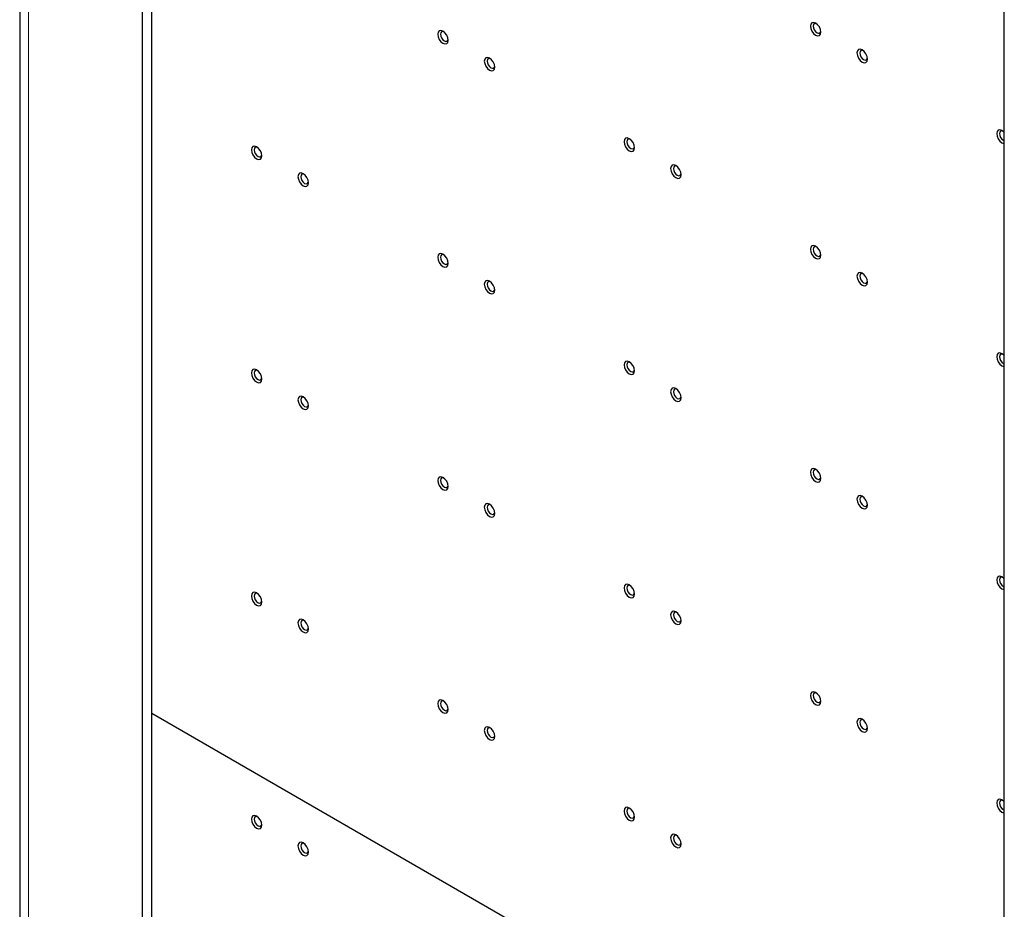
# Paper-space layout 'Blatt2' of a CAD drawing. Header units: millimetres. Extents: x 5 to 418, y 2 to 292.
# Tile 97 of 115: x 260 to 310, y 165 to 210. Entities that reach past the tile are written whole.
import ezdxf

# ---------------------------------------------------------------- set-up
doc = ezdxf.new("R2010")
doc.units = ezdxf.units.MM

psp = doc.layouts.new('Blatt2')

# ---------------------------------------------------------------- linework, layer by layer
at = {"color": 7, "linetype": 'Continuous', "lineweight": 25}
for p, q in [((260.342, 252.76), (260.342, 120.753)), ((266.556, 117.487), (266.556, 248.134)), ((267.027, 117.759), (267.027, 248.406)), ((310.161, 92.315), (310.161, 222.961)), ((267.027, 174.576), (310.161, 149.676))]:
    psp.add_line(p, q, dxfattribs=at)
at = {"color": 7, "linetype": 'Continuous', "lineweight": 18}
psp.add_line((260.781, 120.14), (260.781, 252.148), dxfattribs=at)
at = {"color": 7, "linetype": 'Continuous', "lineweight": 25, "flags": 128}
for points in [[(300.88, 209.061), (300.86, 209.19), (300.803, 209.323), (300.717, 209.439), (300.615, 209.521), (300.514, 209.556), (300.428, 209.539), (300.37, 209.473), (300.35, 209.367), (300.37, 209.239), (300.428, 209.106), (300.514, 208.99), (300.615, 208.908), (300.717, 208.873), (300.803, 208.89), (300.86, 208.956), (300.88, 209.061)], [(300.653, 209.495), (300.611, 209.506), (300.548, 209.493), (300.506, 209.445), (300.491, 209.367), (300.506, 209.273), (300.548, 209.176), (300.611, 209.091), (300.686, 209.031), (300.76, 209.005), (300.823, 209.017), (300.865, 209.066), (300.877, 209.107)], [(282.024, 208.651), (282.004, 208.78), (281.946, 208.913), (281.86, 209.029), (281.759, 209.111), (281.657, 209.146), (281.571, 209.129), (281.514, 209.063), (281.494, 208.957), (281.514, 208.829), (281.571, 208.696), (281.657, 208.58), (281.759, 208.498), (281.86, 208.463), (281.946, 208.48), (282.004, 208.546), (282.024, 208.651)], [(281.797, 209.085), (281.755, 209.096), (281.692, 209.083), (281.65, 209.035), (281.635, 208.957), (281.65, 208.863), (281.692, 208.766), (281.755, 208.681), (281.83, 208.621), (281.904, 208.595), (281.967, 208.607), (282.009, 208.655), (282.021, 208.697)], [(284.381, 207.291), (284.361, 207.419), (284.303, 207.552), (284.217, 207.668), (284.116, 207.75), (284.014, 207.785), (283.928, 207.768), (283.871, 207.702), (283.851, 207.597), (283.871, 207.468), (283.928, 207.335), (284.014, 207.219), (284.116, 207.137), (284.217, 207.102), (284.303, 207.119), (284.361, 207.185), (284.381, 207.291)], [(303.237, 207.701), (303.217, 207.829), (303.16, 207.962), (303.074, 208.078), (302.972, 208.16), (302.871, 208.195), (302.785, 208.178), (302.727, 208.112), (302.707, 208.007), (302.727, 207.878), (302.785, 207.745), (302.871, 207.629), (302.972, 207.547), (303.074, 207.512), (303.16, 207.529), (303.217, 207.595), (303.237, 207.701)], [(303.01, 208.135), (302.968, 208.145), (302.905, 208.133), (302.863, 208.084), (302.848, 208.007), (302.863, 207.912), (302.905, 207.815), (302.968, 207.73), (303.043, 207.67), (303.117, 207.644), (303.18, 207.656), (303.222, 207.705), (303.234, 207.746)], [(284.154, 207.725), (284.112, 207.735), (284.049, 207.723), (284.007, 207.674), (283.992, 207.597), (284.007, 207.502), (284.049, 207.405), (284.112, 207.32), (284.187, 207.26), (284.261, 207.234), (284.324, 207.246), (284.366, 207.295), (284.378, 207.336)], [(310.161, 203.978), (310.145, 203.996), (310.043, 204.078), (309.942, 204.113), (309.856, 204.096), (309.798, 204.03), (309.778, 203.925), (309.798, 203.796), (309.856, 203.663), (309.942, 203.547), (310.043, 203.465), (310.145, 203.43), (310.161, 203.429)], [(310.081, 204.053), (310.039, 204.063), (309.976, 204.051), (309.934, 204.002), (309.919, 203.925), (309.934, 203.83), (309.976, 203.733), (310.039, 203.648), (310.114, 203.588), (310.161, 203.567)], [(272.596, 202.798), (272.576, 202.927), (272.518, 203.06), (272.432, 203.176), (272.331, 203.258), (272.229, 203.293), (272.143, 203.276), (272.086, 203.21), (272.066, 203.105), (272.086, 202.976), (272.143, 202.843), (272.229, 202.727), (272.331, 202.645), (272.432, 202.61), (272.518, 202.627), (272.576, 202.693), (272.596, 202.798)], [(291.452, 203.209), (291.432, 203.337), (291.374, 203.47), (291.288, 203.586), (291.187, 203.668), (291.085, 203.703), (290.999, 203.686), (290.942, 203.62), (290.922, 203.515), (290.942, 203.386), (290.999, 203.253), (291.085, 203.137), (291.187, 203.055), (291.288, 203.02), (291.374, 203.037), (291.432, 203.103), (291.452, 203.209)], [(291.225, 203.643), (291.183, 203.653), (291.12, 203.641), (291.078, 203.592), (291.063, 203.515), (291.078, 203.42), (291.12, 203.323), (291.183, 203.238), (291.258, 203.178), (291.332, 203.152), (291.395, 203.164), (291.437, 203.213), (291.449, 203.254)], [(272.369, 203.233), (272.327, 203.243), (272.264, 203.231), (272.222, 203.182), (272.207, 203.105), (272.222, 203.01), (272.264, 202.913), (272.327, 202.828), (272.401, 202.768), (272.476, 202.742), (272.539, 202.754), (272.581, 202.803), (272.593, 202.844)], [(293.809, 201.848), (293.789, 201.977), (293.731, 202.109), (293.645, 202.225), (293.544, 202.307), (293.442, 202.342), (293.356, 202.326), (293.299, 202.26), (293.279, 202.154), (293.299, 202.025), (293.356, 201.893), (293.442, 201.777), (293.544, 201.695), (293.645, 201.659), (293.731, 201.676), (293.789, 201.742), (293.809, 201.848)], [(293.582, 202.282), (293.54, 202.292), (293.477, 202.28), (293.435, 202.231), (293.42, 202.154), (293.435, 202.06), (293.477, 201.962), (293.54, 201.877), (293.615, 201.817), (293.689, 201.791), (293.752, 201.804), (293.794, 201.852), (293.806, 201.893)], [(274.953, 201.438), (274.933, 201.567), (274.875, 201.699), (274.789, 201.815), (274.688, 201.897), (274.586, 201.932), (274.5, 201.916), (274.443, 201.849), (274.423, 201.744), (274.443, 201.615), (274.5, 201.483), (274.586, 201.367), (274.688, 201.285), (274.789, 201.249), (274.875, 201.266), (274.933, 201.332), (274.953, 201.438)], [(274.726, 201.872), (274.684, 201.882), (274.621, 201.87), (274.579, 201.821), (274.564, 201.744), (274.579, 201.649), (274.621, 201.552), (274.684, 201.467), (274.758, 201.407), (274.833, 201.381), (274.896, 201.394), (274.938, 201.442), (274.95, 201.483)], [(282.024, 197.356), (282.004, 197.485), (281.946, 197.617), (281.86, 197.733), (281.759, 197.815), (281.657, 197.85), (281.571, 197.834), (281.514, 197.767), (281.494, 197.662), (281.514, 197.533), (281.571, 197.401), (281.657, 197.285), (281.759, 197.203), (281.86, 197.167), (281.946, 197.184), (282.004, 197.25), (282.024, 197.356)], [(281.797, 197.79), (281.755, 197.8), (281.692, 197.788), (281.65, 197.739), (281.635, 197.662), (281.65, 197.567), (281.692, 197.47), (281.755, 197.385), (281.83, 197.325), (281.904, 197.299), (281.967, 197.312), (282.009, 197.36), (282.021, 197.401)], [(300.88, 197.766), (300.86, 197.895), (300.803, 198.027), (300.717, 198.143), (300.615, 198.225), (300.514, 198.26), (300.428, 198.244), (300.37, 198.177), (300.35, 198.072), (300.37, 197.943), (300.428, 197.811), (300.514, 197.695), (300.615, 197.613), (300.717, 197.577), (300.803, 197.594), (300.86, 197.66), (300.88, 197.766)], [(300.653, 198.2), (300.611, 198.21), (300.548, 198.198), (300.506, 198.149), (300.491, 198.072), (300.506, 197.977), (300.548, 197.88), (300.611, 197.795), (300.686, 197.735), (300.76, 197.709), (300.823, 197.722), (300.865, 197.77), (300.877, 197.811)], [(303.237, 196.405), (303.217, 196.534), (303.16, 196.666), (303.074, 196.783), (302.972, 196.864), (302.871, 196.9), (302.785, 196.883), (302.727, 196.817), (302.707, 196.711), (302.727, 196.582), (302.785, 196.45), (302.871, 196.334), (302.972, 196.252), (303.074, 196.217), (303.16, 196.233), (303.217, 196.3), (303.237, 196.405)], [(303.01, 196.839), (302.968, 196.849), (302.905, 196.837), (302.863, 196.789), (302.848, 196.711), (302.863, 196.617), (302.905, 196.52), (302.968, 196.435), (303.043, 196.374), (303.117, 196.349), (303.18, 196.361), (303.222, 196.409), (303.234, 196.451)], [(284.381, 195.995), (284.361, 196.124), (284.303, 196.256), (284.217, 196.372), (284.116, 196.454), (284.014, 196.49), (283.928, 196.473), (283.871, 196.407), (283.851, 196.301), (283.871, 196.172), (283.928, 196.04), (284.014, 195.924), (284.116, 195.842), (284.217, 195.807), (284.303, 195.823), (284.361, 195.89), (284.381, 195.995)], [(284.154, 196.429), (284.112, 196.439), (284.049, 196.427), (284.007, 196.379), (283.992, 196.301), (284.007, 196.207), (284.049, 196.11), (284.112, 196.024), (284.187, 195.964), (284.261, 195.939), (284.324, 195.951), (284.366, 195.999), (284.378, 196.041)], [(310.161, 192.682), (310.145, 192.7), (310.043, 192.782), (309.942, 192.818), (309.856, 192.801), (309.798, 192.735), (309.778, 192.629), (309.798, 192.5), (309.856, 192.368), (309.942, 192.252), (310.043, 192.17), (310.145, 192.135), (310.161, 192.134)], [(291.452, 191.913), (291.432, 192.042), (291.374, 192.174), (291.288, 192.29), (291.187, 192.372), (291.085, 192.408), (290.999, 192.391), (290.942, 192.325), (290.922, 192.219), (290.942, 192.09), (290.999, 191.958), (291.085, 191.842), (291.187, 191.76), (291.288, 191.725), (291.374, 191.741), (291.432, 191.808), (291.452, 191.913)], [(291.225, 192.347), (291.183, 192.357), (291.12, 192.345), (291.078, 192.297), (291.063, 192.219), (291.078, 192.125), (291.12, 192.028), (291.183, 191.942), (291.258, 191.882), (291.332, 191.857), (291.395, 191.869), (291.437, 191.917), (291.449, 191.959)], [(310.081, 192.757), (310.039, 192.767), (309.976, 192.755), (309.934, 192.707), (309.919, 192.629), (309.934, 192.535), (309.976, 192.438), (310.039, 192.352), (310.114, 192.292), (310.161, 192.272)], [(272.596, 191.503), (272.576, 191.632), (272.518, 191.764), (272.432, 191.88), (272.331, 191.962), (272.229, 191.998), (272.143, 191.981), (272.086, 191.915), (272.066, 191.809), (272.086, 191.68), (272.143, 191.548), (272.229, 191.432), (272.331, 191.35), (272.432, 191.315), (272.518, 191.331), (272.576, 191.397), (272.596, 191.503)], [(272.369, 191.937), (272.327, 191.947), (272.264, 191.935), (272.222, 191.887), (272.207, 191.809), (272.222, 191.715), (272.264, 191.617), (272.327, 191.532), (272.401, 191.472), (272.476, 191.446), (272.539, 191.459), (272.581, 191.507), (272.593, 191.549)], [(293.809, 190.552), (293.789, 190.681), (293.731, 190.814), (293.645, 190.93), (293.544, 191.012), (293.442, 191.047), (293.356, 191.03), (293.299, 190.964), (293.279, 190.859), (293.299, 190.73), (293.356, 190.597), (293.442, 190.481), (293.544, 190.399), (293.645, 190.364), (293.731, 190.381), (293.789, 190.447), (293.809, 190.552)], [(293.582, 190.986), (293.54, 190.997), (293.477, 190.984), (293.435, 190.936), (293.42, 190.859), (293.435, 190.764), (293.477, 190.667), (293.54, 190.582), (293.615, 190.522), (293.689, 190.496), (293.752, 190.508), (293.794, 190.557), (293.806, 190.598)], [(274.953, 190.142), (274.933, 190.271), (274.875, 190.404), (274.789, 190.52), (274.688, 190.602), (274.586, 190.637), (274.5, 190.62), (274.443, 190.554), (274.423, 190.448), (274.443, 190.32), (274.5, 190.187), (274.586, 190.071), (274.688, 189.989), (274.789, 189.954), (274.875, 189.971), (274.933, 190.037), (274.953, 190.142)], [(274.726, 190.576), (274.684, 190.587), (274.621, 190.574), (274.579, 190.526), (274.564, 190.448), (274.579, 190.354), (274.621, 190.257), (274.684, 190.172), (274.758, 190.112), (274.833, 190.086), (274.896, 190.098), (274.938, 190.147), (274.95, 190.188)], [(300.88, 186.47), (300.86, 186.599), (300.803, 186.732), (300.717, 186.848), (300.615, 186.93), (300.514, 186.965), (300.428, 186.948), (300.37, 186.882), (300.35, 186.776), (300.37, 186.648), (300.428, 186.515), (300.514, 186.399), (300.615, 186.317), (300.717, 186.282), (300.803, 186.299), (300.86, 186.365), (300.88, 186.47)], [(300.653, 186.904), (300.611, 186.915), (300.548, 186.902), (300.506, 186.854), (300.491, 186.776), (300.506, 186.682), (300.548, 186.585), (300.611, 186.5), (300.686, 186.44), (300.76, 186.414), (300.823, 186.426), (300.865, 186.475), (300.877, 186.516)], [(282.024, 186.06), (282.004, 186.189), (281.946, 186.322), (281.86, 186.438), (281.759, 186.52), (281.657, 186.555), (281.571, 186.538), (281.514, 186.472), (281.494, 186.366), (281.514, 186.238), (281.571, 186.105), (281.657, 185.989), (281.759, 185.907), (281.86, 185.872), (281.946, 185.889), (282.004, 185.955), (282.024, 186.06)], [(281.797, 186.494), (281.755, 186.505), (281.692, 186.492), (281.65, 186.444), (281.635, 186.366), (281.65, 186.272), (281.692, 186.175), (281.755, 186.09), (281.83, 186.03), (281.904, 186.004), (281.967, 186.016), (282.009, 186.065), (282.021, 186.106)], [(303.237, 185.11), (303.217, 185.238), (303.16, 185.371), (303.074, 185.487), (302.972, 185.569), (302.871, 185.604), (302.785, 185.587), (302.727, 185.521), (302.707, 185.416), (302.727, 185.287), (302.785, 185.154), (302.871, 185.038), (302.972, 184.957), (303.074, 184.921), (303.16, 184.938), (303.217, 185.004), (303.237, 185.11)], [(303.01, 185.544), (302.968, 185.554), (302.905, 185.542), (302.863, 185.493), (302.848, 185.416), (302.863, 185.321), (302.905, 185.224), (302.968, 185.139), (303.043, 185.079), (303.117, 185.053), (303.18, 185.065), (303.222, 185.114), (303.234, 185.155)], [(284.381, 184.7), (284.361, 184.828), (284.303, 184.961), (284.217, 185.077), (284.116, 185.159), (284.014, 185.194), (283.928, 185.177), (283.871, 185.111), (283.851, 185.006), (283.871, 184.877), (283.928, 184.744), (284.014, 184.628), (284.116, 184.546), (284.217, 184.511), (284.303, 184.528), (284.361, 184.594), (284.381, 184.7)], [(284.154, 185.134), (284.112, 185.144), (284.049, 185.132), (284.007, 185.083), (283.992, 185.006), (284.007, 184.911), (284.049, 184.814), (284.112, 184.729), (284.187, 184.669), (284.261, 184.643), (284.324, 184.655), (284.366, 184.704), (284.378, 184.745)], [(310.161, 181.387), (310.145, 181.405), (310.043, 181.487), (309.942, 181.522), (309.856, 181.505), (309.798, 181.439), (309.778, 181.334), (309.798, 181.205), (309.856, 181.072), (309.942, 180.956), (310.043, 180.874), (310.145, 180.839), (310.161, 180.838)], [(310.081, 181.462), (310.039, 181.472), (309.976, 181.46), (309.934, 181.411), (309.919, 181.334), (309.934, 181.239), (309.976, 181.142), (310.039, 181.057), (310.114, 180.997), (310.161, 180.976)], [(291.452, 180.618), (291.432, 180.746), (291.374, 180.879), (291.288, 180.995), (291.187, 181.077), (291.085, 181.112), (290.999, 181.095), (290.942, 181.029), (290.922, 180.924), (290.942, 180.795), (290.999, 180.662), (291.085, 180.546), (291.187, 180.464), (291.288, 180.429), (291.374, 180.446), (291.432, 180.512), (291.452, 180.618)], [(291.225, 181.052), (291.183, 181.062), (291.12, 181.05), (291.078, 181.001), (291.063, 180.924), (291.078, 180.829), (291.12, 180.732), (291.183, 180.647), (291.258, 180.587), (291.332, 180.561), (291.395, 180.573), (291.437, 180.622), (291.449, 180.663)], [(272.596, 180.208), (272.576, 180.336), (272.518, 180.469), (272.432, 180.585), (272.331, 180.667), (272.229, 180.702), (272.143, 180.685), (272.086, 180.619), (272.066, 180.514), (272.086, 180.385), (272.143, 180.252), (272.229, 180.136), (272.331, 180.054), (272.432, 180.019), (272.518, 180.036), (272.576, 180.102), (272.596, 180.208)], [(272.369, 180.642), (272.327, 180.652), (272.264, 180.64), (272.222, 180.591), (272.207, 180.514), (272.222, 180.419), (272.264, 180.322), (272.327, 180.237), (272.401, 180.177), (272.476, 180.151), (272.539, 180.163), (272.581, 180.212), (272.593, 180.253)], [(293.809, 179.257), (293.789, 179.386), (293.731, 179.518), (293.645, 179.634), (293.544, 179.716), (293.442, 179.751), (293.356, 179.735), (293.299, 179.669), (293.279, 179.563), (293.299, 179.434), (293.356, 179.302), (293.442, 179.186), (293.544, 179.104), (293.645, 179.068), (293.731, 179.085), (293.789, 179.151), (293.809, 179.257)], [(293.582, 179.691), (293.54, 179.701), (293.477, 179.689), (293.435, 179.64), (293.42, 179.563), (293.435, 179.469), (293.477, 179.371), (293.54, 179.286), (293.615, 179.226), (293.689, 179.2), (293.752, 179.213), (293.794, 179.261), (293.806, 179.302)], [(274.953, 178.847), (274.933, 178.976), (274.875, 179.108), (274.789, 179.224), (274.688, 179.306), (274.586, 179.341), (274.5, 179.325), (274.443, 179.259), (274.423, 179.153), (274.443, 179.024), (274.5, 178.892), (274.586, 178.776), (274.688, 178.694), (274.789, 178.658), (274.875, 178.675), (274.933, 178.741), (274.953, 178.847)], [(274.726, 179.281), (274.684, 179.291), (274.621, 179.279), (274.579, 179.23), (274.564, 179.153), (274.579, 179.059), (274.621, 178.961), (274.684, 178.876), (274.758, 178.816), (274.833, 178.79), (274.896, 178.803), (274.938, 178.851), (274.95, 178.892)], [(300.88, 175.175), (300.86, 175.304), (300.803, 175.436), (300.717, 175.552), (300.615, 175.634), (300.514, 175.669), (300.428, 175.653), (300.37, 175.587), (300.35, 175.481), (300.37, 175.352), (300.428, 175.22), (300.514, 175.104), (300.615, 175.022), (300.717, 174.986), (300.803, 175.003), (300.86, 175.069), (300.88, 175.175)], [(300.653, 175.609), (300.611, 175.619), (300.548, 175.607), (300.506, 175.558), (300.491, 175.481), (300.506, 175.387), (300.548, 175.289), (300.611, 175.204), (300.686, 175.144), (300.76, 175.118), (300.823, 175.131), (300.865, 175.179), (300.877, 175.22)], [(282.024, 174.765), (282.004, 174.894), (281.946, 175.026), (281.86, 175.142), (281.759, 175.224), (281.657, 175.259), (281.571, 175.243), (281.514, 175.176), (281.494, 175.071), (281.514, 174.942), (281.571, 174.81), (281.657, 174.694), (281.759, 174.612), (281.86, 174.576), (281.946, 174.593), (282.004, 174.659), (282.024, 174.765)], [(281.797, 175.199), (281.755, 175.209), (281.692, 175.197), (281.65, 175.148), (281.635, 175.071), (281.65, 174.976), (281.692, 174.879), (281.755, 174.794), (281.83, 174.734), (281.904, 174.708), (281.967, 174.721), (282.009, 174.769), (282.021, 174.81)], [(284.381, 173.404), (284.361, 173.533), (284.303, 173.665), (284.217, 173.782), (284.116, 173.863), (284.014, 173.899), (283.928, 173.882), (283.871, 173.816), (283.851, 173.71), (283.871, 173.581), (283.928, 173.449), (284.014, 173.333), (284.116, 173.251), (284.217, 173.216), (284.303, 173.232), (284.361, 173.299), (284.381, 173.404)], [(303.237, 173.814), (303.217, 173.943), (303.16, 174.076), (303.074, 174.192), (302.972, 174.273), (302.871, 174.309), (302.785, 174.292), (302.727, 174.226), (302.707, 174.12), (302.727, 173.991), (302.785, 173.859), (302.871, 173.743), (302.972, 173.661), (303.074, 173.626), (303.16, 173.642), (303.217, 173.709), (303.237, 173.814)], [(303.01, 174.248), (302.968, 174.258), (302.905, 174.246), (302.863, 174.198), (302.848, 174.12), (302.863, 174.026), (302.905, 173.929), (302.968, 173.844), (303.043, 173.784), (303.117, 173.758), (303.18, 173.77), (303.222, 173.818), (303.234, 173.86)], [(284.154, 173.838), (284.112, 173.848), (284.049, 173.836), (284.007, 173.788), (283.992, 173.71), (284.007, 173.616), (284.049, 173.519), (284.112, 173.434), (284.187, 173.373), (284.261, 173.348), (284.324, 173.36), (284.366, 173.408), (284.378, 173.45)], [(310.161, 170.091), (310.145, 170.11), (310.043, 170.191), (309.942, 170.227), (309.856, 170.21), (309.798, 170.144), (309.778, 170.038), (309.798, 169.909), (309.856, 169.777), (309.942, 169.661), (310.043, 169.579), (310.145, 169.544), (310.161, 169.543)], [(310.081, 170.166), (310.039, 170.176), (309.976, 170.164), (309.934, 170.116), (309.919, 170.038), (309.934, 169.944), (309.976, 169.847), (310.039, 169.762), (310.114, 169.701), (310.161, 169.681)], [(272.596, 168.912), (272.576, 169.041), (272.518, 169.173), (272.432, 169.289), (272.331, 169.371), (272.229, 169.407), (272.143, 169.39), (272.086, 169.324), (272.066, 169.218), (272.086, 169.089), (272.143, 168.957), (272.229, 168.841), (272.331, 168.759), (272.432, 168.724), (272.518, 168.74), (272.576, 168.807), (272.596, 168.912)], [(291.452, 169.322), (291.432, 169.451), (291.374, 169.583), (291.288, 169.699), (291.187, 169.781), (291.085, 169.817), (290.999, 169.8), (290.942, 169.734), (290.922, 169.628), (290.942, 169.499), (290.999, 169.367), (291.085, 169.251), (291.187, 169.169), (291.288, 169.134), (291.374, 169.15), (291.432, 169.217), (291.452, 169.322)], [(291.225, 169.756), (291.183, 169.766), (291.12, 169.754), (291.078, 169.706), (291.063, 169.628), (291.078, 169.534), (291.12, 169.437), (291.183, 169.351), (291.258, 169.291), (291.332, 169.266), (291.395, 169.278), (291.437, 169.326), (291.449, 169.368)], [(272.369, 169.346), (272.327, 169.356), (272.264, 169.344), (272.222, 169.296), (272.207, 169.218), (272.222, 169.124), (272.264, 169.027), (272.327, 168.941), (272.401, 168.881), (272.476, 168.856), (272.539, 168.868), (272.581, 168.916), (272.593, 168.958)], [(293.809, 167.961), (293.789, 168.09), (293.731, 168.223), (293.645, 168.339), (293.544, 168.421), (293.442, 168.456), (293.356, 168.439), (293.299, 168.373), (293.279, 168.268), (293.299, 168.139), (293.356, 168.006), (293.442, 167.89), (293.544, 167.808), (293.645, 167.773), (293.731, 167.79), (293.789, 167.856), (293.809, 167.961)], [(293.582, 168.395), (293.54, 168.406), (293.477, 168.393), (293.435, 168.345), (293.42, 168.268), (293.435, 168.173), (293.477, 168.076), (293.54, 167.991), (293.615, 167.931), (293.689, 167.905), (293.752, 167.917), (293.794, 167.966), (293.806, 168.007)], [(274.953, 167.551), (274.933, 167.68), (274.875, 167.813), (274.789, 167.929), (274.688, 168.011), (274.586, 168.046), (274.5, 168.029), (274.443, 167.963), (274.423, 167.858), (274.443, 167.729), (274.5, 167.596), (274.586, 167.48), (274.688, 167.398), (274.789, 167.363), (274.875, 167.38), (274.933, 167.446), (274.953, 167.551)], [(274.726, 167.985), (274.684, 167.996), (274.621, 167.983), (274.579, 167.935), (274.564, 167.858), (274.579, 167.763), (274.621, 167.666), (274.684, 167.581), (274.758, 167.521), (274.833, 167.495), (274.896, 167.507), (274.938, 167.556), (274.95, 167.597)]]:
    psp.add_lwpolyline(points, dxfattribs=at)

doc.saveas('drawing.dxf')
